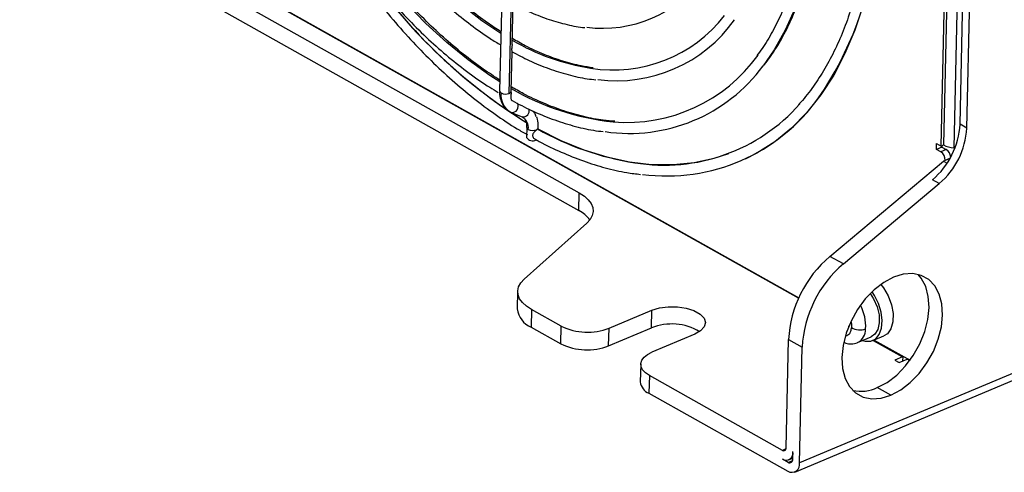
# Model space of a CAD drawing. Header units: millimetres. Extents: x -0.44 to 1.31, y -0.87 to 1.29.
# Tile 72 of 182: x 0.7416 to 0.8871, y -0.8727 to -0.8058. Entities that reach past the tile are written whole.
import ezdxf

# ---------------------------------------------------------------- set-up
doc = ezdxf.new("R2010")
doc.units = ezdxf.units.MM

msp = doc.modelspace()

# ---------------------------------------------------------------- linework, layer by layer
at = {"color": 7, "linetype": 'Continuous', "lineweight": 25}
for p, q in [((1.3139479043, -0.6791456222), (0.8568350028, -0.871334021)), ((0.856135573, -0.8727011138), (1.3132484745, -0.680512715)), ((0.880550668, -0.82127198), (0.8824111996, -0.7390300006)), ((0.8815516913, -0.8218344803), (0.883412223, -0.7395925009)), ((0.8777440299, -0.8244777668), (0.879417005, -0.7505264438)), ((0.8797892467, -0.7503699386), (0.8781162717, -0.8243212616)), ((0.8812902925, -0.7507888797), (0.8796173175, -0.8247402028)), ((0.7030393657, -0.7605491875), (0.8567364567, -0.8469154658)), ((0.8567024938, -0.846989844), (0.70792346, -0.7633871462)), ((0.8136542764, -0.7671417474), (0.8125410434, -0.8163505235)), ((0.8139580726, -0.816688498), (0.8150713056, -0.7674797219)), ((0.7416962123, -0.784983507), (0.8243117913, -0.831407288)), ((0.741636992, -0.7876012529), (0.824252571, -0.8340250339)), ((0.8143975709, -0.809450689), (0.8145343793, -0.8034032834)), ((0.8142406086, -0.8163889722), (0.8143729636, -0.8105384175)), ((0.8142406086, -0.8163889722), (0.8142405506, -0.8163777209)), ((0.8142506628, -0.8165505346), (0.8142626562, -0.8163769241)), ((0.8142097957, -0.8194781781), (0.8142589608, -0.8195023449)), ((0.8142589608, -0.8195023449), (0.8158658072, -0.820184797)), ((0.816548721, -0.8217334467), (0.8165151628, -0.8232168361)), ((0.816548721, -0.8217334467), (0.8165487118, -0.8217421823)), ((0.8815516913, -0.8218344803), (0.880550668, -0.82127198)), ((0.8179657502, -0.8220714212), (0.8179647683, -0.8221148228)), ((0.817932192, -0.8235548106), (0.8179521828, -0.8235461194)), ((0.8770569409, -0.8249753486), (0.877076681, -0.8241027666)), ((0.8778613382, -0.8246371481), (0.8770569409, -0.8249753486)), ((0.877076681, -0.8241027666), (0.8777440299, -0.8244777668)), ((0.8777440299, -0.8244777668), (0.8781162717, -0.8243212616)), ((0.8778661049, -0.8244264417), (0.8778613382, -0.8246371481)), ((0.8778613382, -0.8246371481), (0.8785286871, -0.8250121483)), ((0.8777242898, -0.8253503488), (0.8770569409, -0.8249753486)), ((0.8785286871, -0.8250121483), (0.8777242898, -0.8253503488)), ((0.8613206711, -0.8407976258), (0.8781027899, -0.8267184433)), ((0.8790758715, -0.8263093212), (0.8781027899, -0.8267184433)), ((0.8781027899, -0.8267184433), (0.8786424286, -0.8270216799)), ((0.8783717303, -0.8266053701), (0.8783718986, -0.826597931)), ((0.8633227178, -0.8419226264), (0.8774844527, -0.8300417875)), ((0.8774844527, -0.8300417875), (0.8764834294, -0.8294792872)), ((0.824252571, -0.8340250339), (0.8243117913, -0.831407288)), ((0.8254097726, -0.8358740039), (0.8161442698, -0.8441773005)), ((0.8633227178, -0.8419226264), (0.8613206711, -0.8407976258)), ((0.8152001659, -0.8459589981), (0.8151409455, -0.848576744)), ((0.8172422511, -0.8486440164), (0.8171830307, -0.8512617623)), ((0.8216422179, -0.8511164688), (0.8172422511, -0.8486440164)), ((0.8287013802, -0.8514264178), (0.8350294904, -0.8487658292)), ((0.83497027, -0.8513835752), (0.8350294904, -0.8487658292)), ((0.8171830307, -0.8512617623), (0.8215829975, -0.8537342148)), ((0.8215829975, -0.8537342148), (0.8216422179, -0.8511164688)), ((0.8286421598, -0.8540441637), (0.83497027, -0.8513835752)), ((0.8286421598, -0.8540441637), (0.8287013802, -0.8514264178)), ((0.841369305, -0.8523283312), (0.8350411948, -0.8549889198)), ((0.8548576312, -0.8691182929), (0.8552198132, -0.8531085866)), ((0.8552198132, -0.8531085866), (0.8572218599, -0.8542335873)), ((0.8654310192, -0.8535382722), (0.8674411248, -0.852693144)), ((0.8676723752, -0.8532592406), (0.869310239, -0.8525706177)), ((0.8720913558, -0.8556343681), (0.8677823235, -0.853213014)), ((0.8678745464, -0.8531742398), (0.8731701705, -0.8561499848)), ((0.8568350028, -0.871334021), (0.8572218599, -0.8542335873)), ((0.872031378, -0.8556623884), (0.8709146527, -0.8561319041)), ((0.8709146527, -0.8561319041), (0.8715820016, -0.8565069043)), ((0.8715820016, -0.8565069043), (0.8727586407, -0.8560121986)), ((0.8720913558, -0.8556343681), (0.8720763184, -0.8562990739)), ((0.8731217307, -0.856216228), (0.8727586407, -0.8560121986)), ((0.8333792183, -0.8567508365), (0.833319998, -0.8593685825)), ((0.8346555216, -0.858428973), (0.8345963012, -0.8610467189)), ((0.8543423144, -0.8694914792), (0.8346555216, -0.858428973)), ((0.8345963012, -0.8610467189), (0.8551172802, -0.8725779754)), ((0.8703344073, -0.8613369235), (0.8683323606, -0.8602119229)), ((0.8558339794, -0.8707715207), (0.8558586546, -0.8696807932)), ((0.8551468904, -0.8712691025), (0.8543127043, -0.8708003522)), ((0.8552291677, -0.8709111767), (0.8558365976, -0.8706557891))]:
    msp.add_line(p, q, dxfattribs=at)
at = {"color": 250, "linetype": 'Continuous', "lineweight": 25}
for p, q in [((0.8179326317, -0.8235353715), (0.817932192, -0.8235548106)), ((0.8790813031, -0.8262996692), (0.8783718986, -0.826597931)), ((0.8640819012, -0.8512018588), (0.8641147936, -0.8511880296)), ((0.8677194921, -0.8532394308), (0.872031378, -0.8556623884)), ((0.8548351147, -0.8692842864), (0.8543423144, -0.8694914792)), ((0.8551468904, -0.8712691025), (0.8558039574, -0.8709928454))]:
    msp.add_line(p, q, dxfattribs=at)
at = {"color": 250, "linetype": 'Continuous', "lineweight": 25, "flags": 128}
for points in [[(0.8125718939, -0.8149868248), (0.8110674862, -0.8140270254), (0.8078758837, -0.8117558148), (0.8047272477, -0.8091932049), (0.8016391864, -0.806353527), (0.7986289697, -0.8032526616), (0.7957134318, -0.7999079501), (0.7929088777, -0.7963380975), (0.7902309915, -0.7925630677), (0.7876947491, -0.7886039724), (0.7853143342, -0.7844829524), (0.7831030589, -0.7802230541), (0.7810732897, -0.7758481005), (0.7792363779, -0.7713825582), (0.7776025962, -0.7668514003), (0.7761810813, -0.762279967), (0.7749797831, -0.7576938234), (0.7740054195, -0.7531186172), (0.7732634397, -0.7485799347), (0.7727579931, -0.7441031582), (0.7724919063, -0.7397133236), (0.7724480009, -0.7372771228)], [(0.8127334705, -0.8078445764), (0.8099173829, -0.8059504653), (0.8069402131, -0.8036337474), (0.8040189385, -0.8010317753), (0.8011725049, -0.7981614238), (0.7984193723, -0.7950413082), (0.795777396, -0.7916916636), (0.7932637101, -0.7881342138), (0.7908946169, -0.7843920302), (0.7886854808, -0.7804893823), (0.7866506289, -0.7764515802), (0.7848032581, -0.7723048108), (0.7831553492, -0.7680759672), (0.7817175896, -0.7637924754), (0.7804993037, -0.7594821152), (0.7795083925, -0.7551728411), (0.7787512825, -0.7508926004), (0.7782328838, -0.746669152), (0.7779565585, -0.7425298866), (0.7779087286, -0.7403456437)], [(0.8597512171, -0.7856358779), (0.8595215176, -0.7892475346), (0.8590312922, -0.7932751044), (0.8583029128, -0.7971184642), (0.8573403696, -0.8007565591), (0.8561489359, -0.8041694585), (0.8547351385, -0.8073384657), (0.8531067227, -0.81024622), (0.8514673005, -0.8126236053)]]:
    msp.add_lwpolyline(points, dxfattribs=at)
at = {"color": 7, "linetype": 'Continuous', "lineweight": 25, "flags": 128}
for points in [[(0.8681197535, -0.794634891), (0.867982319, -0.7955996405), (0.8672294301, -0.7997271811), (0.8662379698, -0.803648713), (0.8650128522, -0.8073447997), (0.8635601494, -0.8107971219), (0.8618870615, -0.8139885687), (0.860001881, -0.816903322), (0.8579139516, -0.8195269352), (0.8556336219, -0.8218464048), (0.8531721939, -0.8238502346), (0.8505418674, -0.8255284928), (0.8487946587, -0.8264190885)], [(0.8181760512, -0.8219312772), (0.8215940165, -0.8236445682), (0.8249996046, -0.8250335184), (0.8283759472, -0.8260912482), (0.8317063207, -0.8268125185), (0.8349742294, -0.8271937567), (0.8381634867, -0.8272330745), (0.841258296, -0.8269302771), (0.844243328, -0.8262868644), (0.8464163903, -0.8255768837)], [(0.8243117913, -0.831407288), (0.825054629, -0.8318928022), (0.8256415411, -0.8324253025), (0.8260588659, -0.8329923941), (0.8262968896, -0.8335808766), (0.8263500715, -0.8341770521), (0.8262171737, -0.8347670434), (0.8259012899, -0.8353371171), (0.8254097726, -0.8358740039)], [(0.8683323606, -0.8602119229), (0.869788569, -0.8594336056), (0.8711964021, -0.8583498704), (0.8725017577, -0.8570023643), (0.8736544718, -0.8554428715), (0.8746102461, -0.8537313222), (0.8753323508, -0.8519334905), (0.8757930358, -0.8501184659), (0.8759745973, -0.8483559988), (0.8758700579, -0.8467138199), (0.8754834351, -0.8452550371), (0.8748295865, -0.8440357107), (0.8743509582, -0.8434706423)], [(0.8703344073, -0.8613369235), (0.8717906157, -0.8605586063), (0.8731984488, -0.859474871), (0.8745038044, -0.858127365), (0.8756565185, -0.8565678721), (0.8766122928, -0.8548563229), (0.8773343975, -0.8530584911), (0.8777950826, -0.8512434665), (0.877976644, -0.8494809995), (0.8778721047, -0.8478388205), (0.8774854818, -0.8463800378), (0.8768316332, -0.8451607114), (0.8759356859, -0.8442276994), (0.8748320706, -0.8436168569), (0.8735631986, -0.8433516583), (0.872177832, -0.843442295), (0.8707292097, -0.8438852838)], [(0.8172422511, -0.8486440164), (0.8164994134, -0.8481585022), (0.8159125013, -0.8476260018), (0.8154951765, -0.8470589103), (0.8152571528, -0.8464704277), (0.8152039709, -0.8458742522), (0.8153368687, -0.845284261), (0.8156527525, -0.8447141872), (0.8161442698, -0.8441773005)], [(0.8707292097, -0.8438852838), (0.8692730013, -0.8446636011), (0.8678651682, -0.8457473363), (0.8665598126, -0.8470948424), (0.8654070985, -0.8486543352), (0.8644513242, -0.8503658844), (0.8637292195, -0.8521637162), (0.8632685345, -0.8539787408), (0.863086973, -0.8557412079), (0.8631915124, -0.8573833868), (0.8635781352, -0.8588421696), (0.8642319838, -0.860061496), (0.8651279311, -0.860994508), (0.8662315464, -0.8616053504), (0.8675004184, -0.861870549), (0.868885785, -0.8617799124), (0.8703344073, -0.8613369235)], [(0.8688681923, -0.8449402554), (0.8692603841, -0.8454501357), (0.8699457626, -0.8466423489), (0.8704257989, -0.8479488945), (0.8706616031, -0.849263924), (0.8706340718, -0.8504809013), (0.8703454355, -0.8515012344), (0.8698190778, -0.8522422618), (0.869310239, -0.8525706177)], [(0.8661467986, -0.8532373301), (0.8665623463, -0.8533550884), (0.8673896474, -0.8533501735), (0.8680970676, -0.853003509), (0.8686321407, -0.8523408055), (0.8689551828, -0.8514112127), (0.8690422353, -0.8502836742), (0.8688868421, -0.8490418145), (0.8685005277, -0.8477777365), (0.8679119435, -0.8465851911), (0.8675510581, -0.8460384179)], [(0.8672899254, -0.8462955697), (0.8677885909, -0.8470755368), (0.8683021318, -0.848249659), (0.8685910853, -0.8494663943), (0.8686297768, -0.8506176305), (0.8684147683, -0.8516010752), (0.8679651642, -0.8523293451), (0.8674411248, -0.852693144)], [(0.8350294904, -0.8487658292), (0.8361541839, -0.8484191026), (0.8374445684, -0.848244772), (0.8387961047, -0.8482569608), (0.8400992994, -0.8484546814), (0.8412485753, -0.8488219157), (0.842150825, -0.8493289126), (0.8427329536, -0.8499345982), (0.8429478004, -0.8505899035), (0.8427779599, -0.8512417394), (0.8422371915, -0.8518372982), (0.841369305, -0.8523283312)], [(0.8346555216, -0.858428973), (0.8340760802, -0.8580331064), (0.8336619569, -0.8575923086), (0.8334290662, -0.8571235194), (0.8333863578, -0.8566447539), (0.8335354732, -0.8561744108), (0.8338706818, -0.8557305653), (0.8343791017, -0.8553302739), (0.8350411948, -0.8549889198)]]:
    msp.add_lwpolyline(points, dxfattribs=at)
at = {"color": 250, "linetype": 'Continuous', "lineweight": 25}
for centre, radius, start, end in [((0.8193167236, -0.789451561), 0.0490440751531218, 325.3516607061, 353.9500493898), ((0.8596941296, -0.7519474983), 0.0814610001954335, 216.5304144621, 237.9102959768), ((0.8312477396, -0.7799068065), 0.0334744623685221, 239.803939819, 260.9445200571), ((0.8331357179, -0.7836753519), 0.0374156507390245, 239.6849015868, 264.1460565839), ((0.8128868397, -0.8163126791), 0.0003478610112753, 186.2456753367, 248.2637851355), ((0.8156324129, -0.8169831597), 0.0028953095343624, 173.1095755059, 235.7034407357), ((0.8138794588, -0.8163313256), 0.0003657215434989, 282.4128944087, 350.9309769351), ((0.8143918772, -0.8186110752), 0.0009011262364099, 261.5179055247, 30.840780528), ((0.815990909, -0.8192894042), 0.0009040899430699, 262.0462836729, 18.4785352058), ((0.8168976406, -0.8216918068), 0.0003525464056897, 188.2151287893, 248.0207170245), ((0.8390061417, -0.7852132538), 0.0422456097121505, 240.420913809, 261.169942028), ((0.8601698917, -0.8511228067), 0.0064563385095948, 356.3296124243, 28.667176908), ((0.8643982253, -0.8515786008), 0.0022151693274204, 297.7903077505, 1.0988631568)]:
    msp.add_arc(centre, radius, start, end, dxfattribs=at)
at = {"color": 7, "linetype": 'Continuous', "lineweight": 25}
for centre, radius, start, end in [((0.8277564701, -0.7886498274), 0.018420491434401, 262.6663994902, 323.7827067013), ((0.8579417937, -0.7539249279), 0.0788247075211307, 216.6643534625, 238.220805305), ((0.8293234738, -0.792429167), 0.0208054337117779, 260.750035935, 322.2818821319), ((0.8297669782, -0.7934125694), 0.0214280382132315, 262.6719425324, 324.7087782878), ((0.8313552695, -0.797163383), 0.023819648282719, 265.0973873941, 324.3694258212), ((0.8317202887, -0.7980953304), 0.0245156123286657, 261.5946481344, 323.6573326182), ((0.8134189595, -0.8152747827), 0.0015130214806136, 244.0977266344, 290.8740937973), ((0.8372443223, -0.8014028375), 0.0275034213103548, 262.4770804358, 324.6001787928), ((0.836844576, -0.8005930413), 0.026717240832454, 260.6875986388, 318.6016997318), ((0.8149342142, -0.8217827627), 0.001846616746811, 352.6584714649, 61.4541410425), ((0.8689610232, -0.82064002), 0.011606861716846, 310.3984967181, 356.8788675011), ((0.8699620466, -0.8212025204), 0.0116068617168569, 310.3984967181, 356.8788675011), ((0.8173944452, -0.8226698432), 0.0010355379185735, 211.8853324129, 301.2847825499), ((0.8174266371, -0.8206577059), 0.001513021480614, 244.0977266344, 290.8740937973), ((0.8176916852, -0.8214034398), 0.0007220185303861, 292.3077676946, 304.9355727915), ((0.8798713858, -0.8209313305), 0.003817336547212, 242.6274407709, 266.1837760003), ((0.8768893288, -0.8265756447), 0.0014827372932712, 359.1387822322, 55.7280650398), ((0.8776898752, -0.826239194), 0.0014863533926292, 4.0406554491, 55.6433793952), ((0.8221033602, -0.8381870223), 0.0046841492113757, 36.6535129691, 62.6886046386), ((0.8726042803, -0.8540565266), 0.0174102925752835, 130.3984967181, 176.8788675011), ((0.8746063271, -0.8551815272), 0.0174102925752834, 130.3984967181, 176.8788675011), ((0.8184772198, -0.8481584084), 0.0033623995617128, 187.1470199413, 247.362440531), ((0.8379685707, -0.8587822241), 0.0079830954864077, 58.9270904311, 112.060240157), ((0.8255301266, -0.8431104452), 0.0089001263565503, 244.0977266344, 290.8740937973), ((0.8627048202, -0.8510084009), 0.001434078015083, 320.4810262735, 357.0031003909), ((0.8657776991, -0.8492682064), 0.002416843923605, 238.1568317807, 290.21910471), ((0.8254709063, -0.8457281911), 0.0089001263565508, 244.0977266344, 290.8740937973), ((0.8716964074, -0.8548671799), 0.0008628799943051, 292.8425875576, 297.2394040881), ((0.8353540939, -0.8591459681), 0.0020462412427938, 186.2456753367, 248.2637851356), ((0.8659008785, -0.8549984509), 0.005752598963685, 258.0587084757, 295.0036131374), ((0.8548461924, -0.8699098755), 0.0010380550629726, 239.074004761, 12.7492206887), ((0.8545201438, -0.8691946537), 0.0003460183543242, 239.074004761, 12.7492206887), ((0.8553839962, -0.870873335), 0.0004613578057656, 239.074004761, 12.7492206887), ((0.8557100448, -0.8715885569), 0.0011533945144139, 239.074004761, 12.7492206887)]:
    msp.add_arc(centre, radius, start, end, dxfattribs=at)
for points, knots in [([(0.76909606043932, -0.7312487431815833), (0.769086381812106, -0.7315392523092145), (0.7690298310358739, -0.7332366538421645), (0.769134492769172, -0.7364523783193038), (0.7694201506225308, -0.7408783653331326), (0.7699347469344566, -0.7453871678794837), (0.7706525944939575, -0.7499469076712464), (0.771576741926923, -0.7545418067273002), (0.7727014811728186, -0.7591515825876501), (0.7740224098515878, -0.763757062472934), (0.7755337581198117, -0.7683387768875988), (0.7772291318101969, -0.7728774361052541), (0.779101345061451, -0.7773539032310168), (0.7811424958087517, -0.7817492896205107), (0.7833439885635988, -0.7860450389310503), (0.7856965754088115, -0.790223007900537), (0.7881904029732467, -0.7942655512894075), (0.790815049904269, -0.7981555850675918), (0.793559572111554, -0.8018766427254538), (0.7964125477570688, -0.8054129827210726), (0.7993621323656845, -0.8087494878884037), (0.8023960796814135, -0.8118723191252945), (0.8055018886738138, -0.814766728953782), (0.8086664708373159, -0.8174254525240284), (0.8118775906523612, -0.8198175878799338), (0.8145441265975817, -0.821617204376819), (0.8161406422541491, -0.8225137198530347), (0.8166498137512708, -0.8227996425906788)], [0, 0, 0, 0, 0.0087251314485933, 0.0509796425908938, 0.0932278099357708, 0.1354693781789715, 0.1777045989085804, 0.2199340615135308, 0.2621585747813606, 0.3043790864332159, 0.346596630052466, 0.3888122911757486, 0.4310271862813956, 0.4732424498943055, 0.5154588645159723, 0.5576775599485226, 0.5998996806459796, 0.6421263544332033, 0.6843586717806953, 0.7265976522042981, 0.7688441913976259, 0.8110989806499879, 0.8533623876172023, 0.8956342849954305, 0.9379138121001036, 0.9801990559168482, 0.9999999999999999, 0.9999999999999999, 0.9999999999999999, 0.9999999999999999]), ([(0.7710564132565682, -0.736471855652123), (0.7710475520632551, -0.7369917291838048), (0.7710158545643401, -0.7388513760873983), (0.771183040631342, -0.742161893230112), (0.7715541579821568, -0.7463771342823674), (0.7721483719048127, -0.750661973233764), (0.772945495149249, -0.7549871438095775), (0.7739461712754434, -0.7593345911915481), (0.7751442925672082, -0.7636831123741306), (0.7765344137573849, -0.7680123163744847), (0.7781097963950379, -0.7723016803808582), (0.7798629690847, -0.7765309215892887), (0.7817856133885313, -0.7806800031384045), (0.7838686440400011, -0.7847292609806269), (0.7861022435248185, -0.7886594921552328), (0.7884759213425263, -0.7924520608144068), (0.7909785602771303, -0.7960889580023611), (0.7935984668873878, -0.799552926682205), (0.7963234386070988, -0.8028273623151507), (0.799140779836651, -0.8058970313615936), (0.8020375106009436, -0.8087457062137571), (0.804999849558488, -0.8113652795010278), (0.8080153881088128, -0.8137219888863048), (0.8104700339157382, -0.8154610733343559), (0.8119209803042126, -0.8163132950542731), (0.8123462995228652, -0.8165631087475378)], [0, 0, 0, 0, 0.0178037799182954, 0.0636861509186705, 0.1095601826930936, 0.1554258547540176, 0.2012837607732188, 0.2471348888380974, 0.2929804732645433, 0.3388218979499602, 0.3846606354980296, 0.4304982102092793, 0.476336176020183, 0.5221756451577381, 0.5680181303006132, 0.6138652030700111, 0.6597184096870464, 0.7055792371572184, 0.7514490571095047, 0.7973290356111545, 0.8432199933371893, 0.8891221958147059, 0.9350350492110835, 0.980956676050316, 1, 1, 1, 1]), ([(0.8125778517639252, -0.814723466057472), (0.8117510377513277, -0.8141943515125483), (0.8099298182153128, -0.8130288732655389), (0.8071402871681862, -0.8109098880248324), (0.8042230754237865, -0.8084425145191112), (0.8013605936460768, -0.8057288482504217), (0.798566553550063, -0.8027915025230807), (0.7958549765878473, -0.7996420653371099), (0.7932393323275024, -0.7962965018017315), (0.7907326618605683, -0.7927709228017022), (0.7883474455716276, -0.7890826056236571), (0.7860955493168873, -0.7852496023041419), (0.7839881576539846, -0.7812907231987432), (0.7820357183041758, -0.7772254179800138), (0.780247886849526, -0.7730736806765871), (0.7786334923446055, -0.7688559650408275), (0.7772004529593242, -0.7645930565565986), (0.7759558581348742, -0.7603060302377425), (0.7749054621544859, -0.7560158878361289), (0.7740553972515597, -0.7517443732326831), (0.7734056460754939, -0.7475104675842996), (0.7729742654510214, -0.7433429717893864), (0.7727555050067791, -0.7399802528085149), (0.7727580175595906, -0.7380536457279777), (0.7727588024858, -0.7374517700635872)], [0, 0, 0, 0, 0.0390324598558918, 0.0859766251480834, 0.1329205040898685, 0.179868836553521, 0.2268246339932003, 0.2737892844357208, 0.3207630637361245, 0.3677455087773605, 0.414735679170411, 0.4617323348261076, 0.5087340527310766, 0.5557393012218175, 0.6027464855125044, 0.6497539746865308, 0.6967596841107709, 0.7437618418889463, 0.7907588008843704, 0.8377489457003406, 0.8847307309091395, 0.9317027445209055, 0.9786638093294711, 1, 1, 1, 1]), ([(0.7765069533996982, -0.7395579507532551), (0.7765117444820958, -0.7405800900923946), (0.7765224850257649, -0.7428714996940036), (0.7767932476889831, -0.7465474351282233), (0.777269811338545, -0.7505372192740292), (0.7779605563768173, -0.7545790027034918), (0.7788534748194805, -0.758646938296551), (0.7799457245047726, -0.7627201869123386), (0.7812307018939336, -0.7667765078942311), (0.7827015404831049, -0.7707941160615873), (0.7843502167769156, -0.7747513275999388), (0.7861678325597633, -0.7786267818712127), (0.7881446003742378, -0.7823995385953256), (0.7902699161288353, -0.7860492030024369), (0.7925324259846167, -0.7895560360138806), (0.7949200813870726, -0.7929010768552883), (0.7974202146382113, -0.7960660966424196), (0.8000195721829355, -0.7990342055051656), (0.8027045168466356, -0.8017879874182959), (0.8054605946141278, -0.8043168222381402), (0.8082744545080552, -0.8065898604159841), (0.8106917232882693, -0.8083417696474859), (0.8121739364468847, -0.8092253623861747), (0.8126952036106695, -0.8095361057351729)], [0, 0, 0, 0, 0.0395885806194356, 0.0887488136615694, 0.1378981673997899, 0.1870371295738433, 0.2361668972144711, 0.2852891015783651, 0.3344056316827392, 0.3835185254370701, 0.432629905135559, 0.481741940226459, 0.5308561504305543, 0.5799746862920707, 0.6290997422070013, 0.6782334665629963, 0.7273778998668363, 0.7765348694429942, 0.8257058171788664, 0.8748915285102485, 0.9240917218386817, 0.9733044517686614, 0.9999999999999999, 0.9999999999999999, 0.9999999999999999, 0.9999999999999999]), ([(0.8127397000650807, -0.8075692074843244), (0.8120752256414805, -0.8071437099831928), (0.8104823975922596, -0.8061237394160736), (0.8079860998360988, -0.8042037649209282), (0.805267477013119, -0.8018689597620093), (0.802605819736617, -0.799288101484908), (0.8000156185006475, -0.796487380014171), (0.7975118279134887, -0.7934790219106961), (0.7951087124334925, -0.7902806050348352), (0.7928200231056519, -0.7869097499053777), (0.7906588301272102, -0.7833853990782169), (0.7886374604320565, -0.7797273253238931), (0.7867674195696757, -0.7759561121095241), (0.7850593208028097, -0.7720930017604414), (0.783522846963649, -0.7681598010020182), (0.7821666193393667, -0.7641787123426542), (0.7809984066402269, -0.76017234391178), (0.780024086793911, -0.7561630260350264), (0.7792513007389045, -0.7521747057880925), (0.7786756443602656, -0.7482252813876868), (0.7783320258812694, -0.7443546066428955), (0.7781780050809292, -0.7417761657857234), (0.7781968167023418, -0.7405280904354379), (0.7781971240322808, -0.740507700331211)], [0, 0, 0, 0, 0.0362423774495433, 0.0868774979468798, 0.1375123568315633, 0.1881534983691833, 0.2388048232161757, 0.289467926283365, 0.3401428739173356, 0.3908287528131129, 0.4415240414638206, 0.4922268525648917, 0.542935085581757, 0.5936465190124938, 0.6443588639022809, 0.695069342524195, 0.7457752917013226, 0.7964743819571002, 0.8471643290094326, 0.8978429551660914, 0.9485082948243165, 0.9991587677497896, 1, 1, 1, 1]), ([(0.8583114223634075, -0.7852671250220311), (0.8582787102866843, -0.786130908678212), (0.8581968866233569, -0.7882915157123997), (0.8578283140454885, -0.791594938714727), (0.8572387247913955, -0.7951731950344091), (0.8564394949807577, -0.798571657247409), (0.8554445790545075, -0.8017788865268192), (0.8542598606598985, -0.8047828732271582), (0.8528802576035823, -0.8075515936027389), (0.8516393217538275, -0.8096618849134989), (0.8508004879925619, -0.8107526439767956), (0.8505418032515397, -0.8110890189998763)], [0, 0, 0, 0, 0.0820959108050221, 0.2053488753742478, 0.3285784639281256, 0.4517958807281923, 0.5750139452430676, 0.6982564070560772, 0.8215593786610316, 0.9449713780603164, 1, 1, 1, 1]), ([(0.8516767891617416, -0.8124432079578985), (0.8522001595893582, -0.8117282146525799), (0.8533149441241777, -0.8102052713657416), (0.8547992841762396, -0.8075781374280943), (0.856170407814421, -0.8046413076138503), (0.8573425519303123, -0.8014825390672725), (0.858314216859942, -0.7981245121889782), (0.8590842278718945, -0.7945845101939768), (0.8596307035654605, -0.7908697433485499), (0.8599346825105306, -0.787886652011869), (0.8599840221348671, -0.7861069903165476), (0.8599964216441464, -0.7856597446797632)], [0, 0, 0, 0, 0.1073219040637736, 0.2285967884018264, 0.350085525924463, 0.4717379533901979, 0.5935036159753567, 0.7153388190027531, 0.8372094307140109, 0.9590892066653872, 1, 1, 1, 1]), ([(0.8667027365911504, -0.7937547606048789), (0.8666052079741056, -0.7945273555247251), (0.866343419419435, -0.7966011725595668), (0.8656889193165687, -0.7997955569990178), (0.8647656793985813, -0.8033344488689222), (0.8636377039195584, -0.8066698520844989), (0.862320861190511, -0.8097947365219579), (0.8608220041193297, -0.8127004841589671), (0.8591336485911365, -0.8153510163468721), (0.8577473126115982, -0.8172428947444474), (0.8568751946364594, -0.8181614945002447), (0.8566779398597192, -0.8183692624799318)], [0, 0, 0, 0, 0.0752303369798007, 0.2019349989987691, 0.3286346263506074, 0.4553421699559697, 0.5820812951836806, 0.7088846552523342, 0.8357943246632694, 0.9628601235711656, 1, 1, 1, 1]), ([(0.8145264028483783, -0.8033990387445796), (0.8154095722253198, -0.8038566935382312), (0.8171874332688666, -0.8047779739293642), (0.8198582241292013, -0.8058109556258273), (0.8225083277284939, -0.8065361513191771), (0.824274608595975, -0.8069095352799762), (0.8251341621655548, -0.8069575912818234), (0.8251414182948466, -0.8069579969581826)], [0, 0, 0, 0, 0.2473043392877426, 0.4978351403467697, 0.7480869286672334, 0.997873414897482, 1, 1, 1, 1]), ([(0.8263458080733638, -0.8129058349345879), (0.8257675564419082, -0.812827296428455), (0.8243014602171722, -0.8126281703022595), (0.8218809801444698, -0.8119741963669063), (0.8191141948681, -0.8109767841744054), (0.8166190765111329, -0.8098538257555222), (0.8150523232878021, -0.8089512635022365), (0.8144171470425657, -0.8085853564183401)], [0, 0, 0, 0, 0.1505902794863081, 0.3818058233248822, 0.6125312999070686, 0.8429166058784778, 1, 1, 1, 1]), ([(0.8143944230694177, -0.8094505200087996), (0.8143914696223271, -0.8095047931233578), (0.8143850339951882, -0.8096230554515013), (0.8143444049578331, -0.8098324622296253), (0.8143197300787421, -0.8100101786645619), (0.8143149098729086, -0.8101087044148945), (0.8143134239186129, -0.8101390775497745)], [0, 0, 0, 0, 0.2505287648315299, 0.5459077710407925, 0.860014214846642, 0.9999999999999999, 0.9999999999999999, 0.9999999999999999, 0.9999999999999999]), ([(0.8143134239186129, -0.8101390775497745), (0.8143148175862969, -0.8102107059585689), (0.8143176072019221, -0.8103540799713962), (0.8143510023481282, -0.8104898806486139), (0.814380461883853, -0.8105451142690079), (0.8143721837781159, -0.8105387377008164), (0.8143718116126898, -0.8105384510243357)], [0, 0, 0, 0, 0.3328378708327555, 0.6662203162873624, 0.9849939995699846, 1, 1, 1, 1]), ([(0.8143711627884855, -0.8105250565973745), (0.815215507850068, -0.8109743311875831), (0.8170232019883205, -0.8119362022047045), (0.8197940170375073, -0.8130677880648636), (0.8226595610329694, -0.8139641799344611), (0.8249879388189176, -0.8145002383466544), (0.8263352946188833, -0.814627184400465), (0.826758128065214, -0.8146670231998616)], [0, 0, 0, 0, 0.2024168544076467, 0.4333628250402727, 0.6641295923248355, 0.8945955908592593, 1, 1, 1, 1]), ([(0.8295558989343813, -0.8208186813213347), (0.8289910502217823, -0.8207786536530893), (0.8274878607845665, -0.8206721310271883), (0.824971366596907, -0.8201653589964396), (0.8220337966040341, -0.8193386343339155), (0.8190614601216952, -0.8181970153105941), (0.8164632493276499, -0.8169995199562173), (0.814860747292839, -0.8160695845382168), (0.8142557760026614, -0.8157185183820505)], [0, 0, 0, 0, 0.1158707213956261, 0.3083580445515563, 0.5004492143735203, 0.6922369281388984, 0.8838142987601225, 1, 1, 1, 1]), ([(0.8125615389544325, -0.8163452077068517), (0.8125534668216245, -0.8164212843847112), (0.8125034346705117, -0.8168928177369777), (0.8126618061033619, -0.8176551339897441), (0.8130563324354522, -0.8185157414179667), (0.8134503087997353, -0.8190423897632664), (0.813738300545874, -0.8191895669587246), (0.8137715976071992, -0.8192065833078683)], [0, 0, 0, 0, 0.0632381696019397, 0.3919585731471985, 0.6831927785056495, 0.9633713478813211, 1, 1, 1, 1]), ([(0.8142344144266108, -0.8165501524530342), (0.8142366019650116, -0.816590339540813), (0.8142422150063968, -0.8166934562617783), (0.81420758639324, -0.816894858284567), (0.8141768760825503, -0.8171298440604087), (0.8141709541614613, -0.8173667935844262), (0.8142141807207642, -0.8175755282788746), (0.8142925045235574, -0.8177177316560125), (0.8143517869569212, -0.8177441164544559), (0.814371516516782, -0.8177528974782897)], [0, 0, 0, 0, 0.0938299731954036, 0.2407598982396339, 0.3901976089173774, 0.5534779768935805, 0.7291964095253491, 0.9098748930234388, 1, 1, 1, 1]), ([(0.8143703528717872, -0.8177551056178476), (0.8153236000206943, -0.8182562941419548), (0.8173045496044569, -0.8192978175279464), (0.8203113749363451, -0.8205310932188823), (0.8233688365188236, -0.8215100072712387), (0.8258913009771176, -0.8221207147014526), (0.8273694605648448, -0.8222918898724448), (0.8278582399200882, -0.8223484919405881)], [0, 0, 0, 0, 0.209928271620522, 0.4362534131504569, 0.6624336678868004, 0.8883777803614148, 1, 1, 1, 1]), ([(0.8159241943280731, -0.8202300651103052), (0.8159506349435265, -0.8202386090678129), (0.8161108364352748, -0.8202903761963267), (0.8163002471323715, -0.820544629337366), (0.8165281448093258, -0.8210495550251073), (0.8165313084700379, -0.8215249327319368), (0.8165327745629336, -0.8217452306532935)], [0, 0, 0, 0, 0.0686796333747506, 0.4161241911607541, 0.7294222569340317, 0.9999999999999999, 0.9999999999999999, 0.9999999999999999, 0.9999999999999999]), ([(0.8179498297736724, -0.8201623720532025), (0.8178789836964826, -0.8199671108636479), (0.8177535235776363, -0.8196213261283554), (0.8175018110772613, -0.8193786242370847), (0.8173922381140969, -0.8192729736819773)], [0, 0, 0, 0, 0.5646900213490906, 1, 1, 1, 1]), ([(0.8179763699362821, -0.8201555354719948), (0.8180138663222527, -0.8202723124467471), (0.8181717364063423, -0.8207639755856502), (0.8181812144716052, -0.8213618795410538), (0.8181770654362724, -0.8218194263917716), (0.8181760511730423, -0.821931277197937)], [0, 0, 0, 0, 0.1905136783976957, 0.8021149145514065, 1, 1, 1, 1]), ([(0.8179647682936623, -0.8221148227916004), (0.8179018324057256, -0.8221693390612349), (0.817776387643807, -0.8222780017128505), (0.8175875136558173, -0.8224727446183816), (0.8174486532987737, -0.8226752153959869), (0.8173908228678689, -0.822893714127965), (0.817426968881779, -0.8231107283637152), (0.8175459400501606, -0.8233112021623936), (0.817667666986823, -0.8233943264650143), (0.8177253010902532, -0.8234336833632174)], [0, 0, 0, 0, 0.1424702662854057, 0.2839738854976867, 0.4465625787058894, 0.574483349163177, 0.7027179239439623, 0.8592457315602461, 1, 1, 1, 1]), ([(0.8177338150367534, -0.8234213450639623), (0.817950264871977, -0.8235468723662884), (0.8192530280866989, -0.8243023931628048), (0.8216497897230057, -0.825415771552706), (0.8249077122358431, -0.826741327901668), (0.82814122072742, -0.8277370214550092), (0.8309687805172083, -0.8283987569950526), (0.8326913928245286, -0.8285964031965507), (0.8333674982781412, -0.8286739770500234)], [0, 0, 0, 0, 0.0411588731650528, 0.2477260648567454, 0.4542261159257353, 0.6606036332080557, 0.8667908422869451, 1, 1, 1, 1]), ([(0.8641369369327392, -0.8510833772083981), (0.8641308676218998, -0.8511202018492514), (0.8641187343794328, -0.8511938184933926), (0.8640860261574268, -0.8512531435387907), (0.8640610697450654, -0.8512598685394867), (0.864052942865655, -0.8512620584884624)], [0, 0, 0, 0, 0.4029691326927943, 0.8055811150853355, 1, 1, 1, 1]), ([(0.8634779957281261, -0.8535328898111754), (0.8635400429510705, -0.8535632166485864), (0.8638660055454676, -0.8537225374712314), (0.8645091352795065, -0.853749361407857), (0.8651373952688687, -0.8537048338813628), (0.8654030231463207, -0.8535387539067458), (0.8654306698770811, -0.8535214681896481)], [0, 0, 0, 0, 0.1014210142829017, 0.5328112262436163, 0.9513746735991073, 1, 1, 1, 1])]:
    msp.add_open_spline(points, degree=3, knots=knots, dxfattribs=at)
for points in [[(0.8181051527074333, -0.8219953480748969), (0.8180640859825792, -0.8220309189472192), (0.8180168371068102, -0.8220703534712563), (0.8179647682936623, -0.8221148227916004)], [(0.8181526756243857, -0.8219532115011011), (0.8181383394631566, -0.8219663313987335), (0.8181224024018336, -0.8219804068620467), (0.8181051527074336, -0.8219953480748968)], [(0.8181760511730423, -0.821931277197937), (0.818168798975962, -0.8219382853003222), (0.8181609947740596, -0.8219455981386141), (0.8181526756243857, -0.8219532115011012)]]:
    msp.add_open_spline(points, degree=3, dxfattribs=at)
at = {"color": 250, "linetype": 'Continuous', "lineweight": 25}
for points, knots in [([(0.8644772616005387, -0.8505476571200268), (0.8644828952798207, -0.8505708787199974), (0.8645494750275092, -0.8508453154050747), (0.8645249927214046, -0.8510938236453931), (0.864502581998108, -0.8513213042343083)], [0, 0, 0, 0, 0.0846155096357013, 1, 1, 1, 1]), ([(0.864502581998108, -0.8513213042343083), (0.8644654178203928, -0.8515304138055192), (0.8643812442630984, -0.852004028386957), (0.86408075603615, -0.8524589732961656), (0.8637916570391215, -0.8525768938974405), (0.8636854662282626, -0.8526202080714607)], [0, 0, 0, 0, 0.3334134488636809, 0.7551518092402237, 1, 1, 1, 1])]:
    msp.add_open_spline(points, degree=3, knots=knots, dxfattribs=at)

doc.saveas('drawing.dxf')
